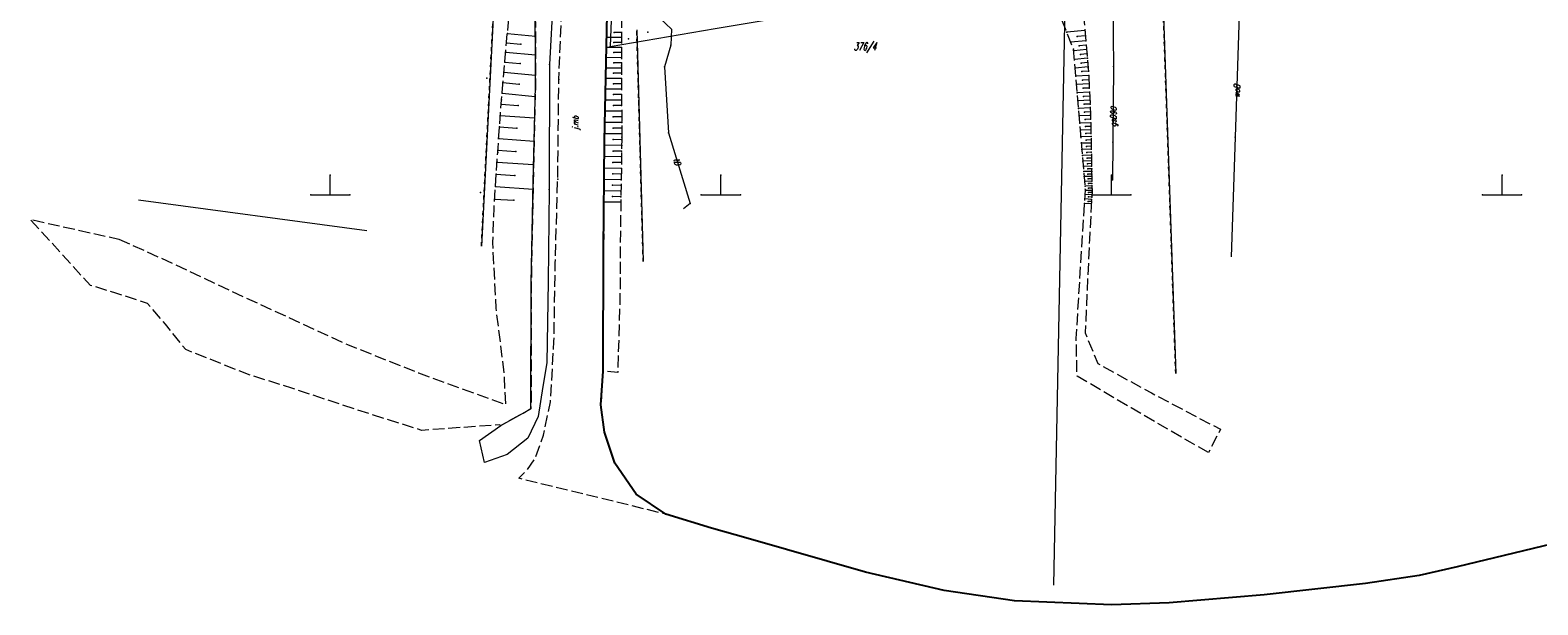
# Model space of a CAD drawing. Header units: metres. Extents: x 5537264 to 5541990, y 5958323 to 5965240.
# Tile 4 of 27: x 5539462 to 5539655, y 5961197 to 5961271. Entities that reach past the tile are written whole.
import ezdxf
from ezdxf.enums import TextEntityAlignment as Align

# ---------------------------------------------------------------- set-up
doc = ezdxf.new("R2010")
doc.units = ezdxf.units.M
for name, pattern in [('L_0_03', [1, 0.5, -0.5]), ('L_0_06', [2, 1.5, -0.5]), ('L_0_B0', [0])]:
    doc.linetypes.add(name, pattern=pattern)
doc.layers.get('0').update_dxf_attribs({"linetype": 'CONTINUOUS', "lineweight": 18})
for name, color, linetype, lineweight in [('000_Inne__niezydentyfikowane_', 7, 'CONTINUOUS', 18), ('211_numer_dzialki_ewidencyjnej', 96, 'CONTINUOUS', 18), ('217_kontur_klasyfikacyjny', 3, 'L_0_03', 18), ('218_kontur_uzytku_gruntowego', 3, 'L_0_03', 18), ('219_dzialka_ewidencyjna', 96, 'CONTINUOUS', 18), ('jezdnia', 7, 'L_0_06', 18), ('jezdnia_Atr17', 7, 'CONTINUOUS', 18), ('kraweznik', 7, 'CONTINUOUS', 25), ('przewod_gazowy', 7, 'CONTINUOUS', 18), ('przewod_gazowy_Atr1', 7, 'CONTINUOUS', 18), ('przewod_telekomunikacyjny_napowietrzny', 30, 'L_0_B0', 18), ('przewod_telekomunikacyjny_podziemny', 7, 'CONTINUOUS', 18), ('przewod_telekomunikacyjny_podziemny_Atr1', 7, 'CONTINUOUS', 18), ('przewod_wodociagowy', 7, 'CONTINUOUS', 18), ('przewod_wodociagowy_Atr1', 7, 'CONTINUOUS', 18), ('row_melioracyjny__poligon_', 7, 'CONTINUOUS', 18), ('skarpa_nieumocniona', 7, 'L_0_06', 18), ('Wstawianie_ramki_sekcyjnej_z_opisem', 7, 'CONTINUOUS', 18)]:
    doc.layers.add(name, color=color, linetype=linetype, lineweight=lineweight)
doc.styles.get("Standard").update_dxf_attribs({"font": 'simplex.shx'})

msp = doc.modelspace()

# ---------------------------------------------------------------- linework, layer by layer
for p in [(5539522.68, 5961270.63), (5539526.26, 5961270.31), (5539535.37, 5961270.14), (5539536.34, 5961270.78), (5539537.28, 5961270.13), (5539537.29, 5961270.77), (5539594.28, 5961270.81), (5539595.6, 5961270.24), (5539596.6, 5961271.02), (5539596.66, 5961270.34), (5539522.46, 5961268.23), (5539522.57, 5961269.45), (5539524.42, 5961269.28), (5539535.34, 5961268.85), (5539535.85, 5961268.98), (5539536.3, 5961268.2), (5539536.32, 5961269.49), (5539537.28, 5961269.49), (5539537.28, 5961268.84), (5539537.28, 5961268.19), (5539538.19, 5961269.97), (5539543.59, 5961269.14), (5539594.79, 5961269.53), (5539595.15, 5961268.63), (5539595.17, 5961268.43), (5539595.89, 5961269.05), (5539596.72, 5961269.71), (5539596.77, 5961269.13), (5539596.82, 5961268.58), (5539522.35, 5961266.98), (5539524.31, 5961266.8), (5539526.26, 5961267.89), (5539528.09, 5961266.65), (5539535.32, 5961267.55), (5539536.29, 5961266.89), (5539537.27, 5961267.54), (5539537.27, 5961266.88), (5539537.27, 5961266.51), (5539537.27, 5961266.22), (5539542.78, 5961266.35), (5539595.26, 5961267.32), (5539596.04, 5961267.95), (5539596.14, 5961266.84), (5539596.88, 5961268.03), (5539596.93, 5961267.47), (5539596.98, 5961266.91), (5539597.03, 5961266.36), (5539597.04, 5961266.24), (5539600.25, 5961266.4), (5539520.03, 5961264.94), (5539522.11, 5961264.35), (5539522.23, 5961265.68), (5539526.27, 5961265.32), (5539529.26, 5961264.73), (5539535.26, 5961264.86), (5539535.29, 5961266.21), (5539536.28, 5961265.54), (5539537.28, 5961265.55), (5539537.28, 5961264.88), (5539595.35, 5961266.2), (5539595.44, 5961265.18), (5539596.23, 5961265.76), (5539596.3, 5961264.68), (5539597.06, 5961265.8), (5539597.09, 5961265.26), (5539597.11, 5961264.72), (5539521.99, 5961262.98), (5539524.19, 5961264.16), (5539526.24, 5961262.59), (5539526.27, 5961263.89), (5539535.23, 5961263.5), (5539536.26, 5961262.81), (5539536.27, 5961264.19), (5539537.29, 5961264.2), (5539537.29, 5961263.51), (5539537.29, 5961262.82), (5539595.53, 5961264.1), (5539595.62, 5961263.06), (5539596.37, 5961263.62), (5539596.44, 5961262.58), (5539597.14, 5961264.18), (5539597.17, 5961263.66), (5539597.19, 5961263.13), (5539597.22, 5961262.62), (5539521.87, 5961261.57), (5539521.91, 5961262.14), (5539524.04, 5961261.42), (5539535.18, 5961260.68), (5539535.21, 5961262.1), (5539536.25, 5961261.4), (5539537.3, 5961262.12), (5539537.3, 5961261.41), (5539537.31, 5961260.7), (5539595.71, 5961262.03), (5539595.79, 5961261.03), (5539596.51, 5961261.57), (5539596.57, 5961260.58), (5539597.24, 5961262.11), (5539597.27, 5961261.61), (5539597.29, 5961261.11), (5539597.31, 5961260.62), (5539521.67, 5961258.67), (5539521.77, 5961260.13), (5539523.9, 5961258.52), (5539526.17, 5961259.83), (5539535.15, 5961259.24), (5539536.23, 5961258.51), (5539536.24, 5961259.97), (5539537.31, 5961259.98), (5539537.32, 5961259.25), (5539537.32, 5961258.52), (5539595.87, 5961260.1), (5539595.95, 5961259.17), (5539596.63, 5961259.64), (5539596.67, 5961258.73), (5539597.33, 5961260.29), (5539597.33, 5961260.13), (5539597.34, 5961259.66), (5539597.35, 5961259.19), (5539597.36, 5961258.74), (5539521.57, 5961257.19), (5539526.1, 5961256.87), (5539535.1, 5961256.9), (5539535.12, 5961257.77), (5539536.21, 5961257.06), (5539537.32, 5961257.04), (5539537.33, 5961257.78), (5539537.33, 5961257.38), (5539543.3, 5961257.92), (5539596.02, 5961258.27), (5539596.1, 5961257.41), (5539596.17, 5961256.58), (5539596.72, 5961257.85), (5539596.76, 5961257), (5539597.37, 5961258.29), (5539597.38, 5961257.86), (5539597.39, 5961257.43), (5539597.39, 5961257.01), (5539597.4, 5961256.61), (5539600.19, 5961256.71), (5539615.83, 5961257.35), (5539521.44, 5961255.39), (5539521.46, 5961255.69), (5539523.76, 5961255.53), (5539535.08, 5961254.87), (5539535.1, 5961256.34), (5539536.2, 5961255.59), (5539537.29, 5961254.83), (5539537.3, 5961255.57), (5539537.31, 5961256.3), (5539596.23, 5961255.79), (5539596.3, 5961255.03), (5539596.8, 5961256.19), (5539596.84, 5961255.42), (5539596.88, 5961254.68), (5539597.41, 5961256.21), (5539597.42, 5961255.81), (5539597.42, 5961255.43), (5539597.43, 5961255.06), (5539597.44, 5961254.69), (5539521.36, 5961254.16), (5539526.03, 5961253.85), (5539535.07, 5961253.4), (5539536.18, 5961254.12), (5539537.27, 5961253.37), (5539537.28, 5961254.1), (5539596.36, 5961254.31), (5539596.42, 5961253.61), (5539596.47, 5961252.95), (5539596.92, 5961253.97), (5539596.96, 5961253.29), (5539597.45, 5961254.33), (5539597.45, 5961253.98), (5539597.46, 5961253.63), (5539597.47, 5961253.3), (5539597.47, 5961252.97), (5539500, 5961252.5), (5539521.15, 5961251.03), (5539521.25, 5961252.61), (5539523.62, 5961252.45), (5539525.98, 5961251.66), (5539529.12, 5961251.99), (5539535.06, 5961251.95), (5539536.14, 5961251.2), (5539536.16, 5961252.66), (5539537.23, 5961251.19), (5539537.24, 5961251.91), (5539537.26, 5961252.64), (5539550, 5961252.5), (5539596.53, 5961252.31), (5539596.58, 5961251.69), (5539596.63, 5961251.11), (5539596.99, 5961252.63), (5539597.02, 5961252.01), (5539597.05, 5961251.41), (5539597.08, 5961250.83), (5539597.48, 5961252.64), (5539597.48, 5961252.33), (5539597.49, 5961252.02), (5539597.5, 5961251.71), (5539597.5, 5961251.42), (5539597.51, 5961251.12), (5539597.51, 5961250.84), (5539600, 5961252.5), (5539600.12, 5961251.91), (5539650, 5961252.5), (5539497.5, 5961250), (5539500, 5961250), (5539502.5, 5961250), (5539519.22, 5961250.27), (5539521.04, 5961249.44), (5539523.49, 5961249.28), (5539525.96, 5961250.71), (5539528.03, 5961250.66), (5539535.04, 5961249.06), (5539535.05, 5961250.5), (5539536.13, 5961249.76), (5539537.2, 5961249.02), (5539537.21, 5961249.74), (5539537.22, 5961250.46), (5539546.06, 5961248.87), (5539547.5, 5961250), (5539550, 5961250), (5539552.5, 5961250), (5539596.56, 5961248.87), (5539596.6, 5961249.45), (5539596.63, 5961250.03), (5539596.66, 5961250.54), (5539596.67, 5961250.62), (5539597.01, 5961249.14), (5539597.05, 5961249.71), (5539597.08, 5961250.29), (5539597.45, 5961249.11), (5539597.46, 5961249.4), (5539597.48, 5961249.69), (5539597.49, 5961249.98), (5539597.5, 5961250), (5539597.51, 5961250.27), (5539597.52, 5961250.55), (5539597.52, 5961250.45), (5539600, 5961250), (5539602.5, 5961250), (5539647.5, 5961250), (5539650, 5961250), (5539652.5, 5961250)]:
    msp.add_point(p)
at = {"layer": '000_Inne__niezydentyfikowane_', "linetype": 'Continuous', "lineweight": 18, "flags": 128}
for points in [[(5539522.68, 5961270.63), (5539526.26, 5961270.31)], [(5539537.28, 5961270.13), (5539535.37, 5961270.14)], [(5539537.29, 5961270.77), (5539536.34, 5961270.78)], [(5539596.6, 5961271.02), (5539594.28, 5961270.81)], [(5539596.66, 5961270.34), (5539595.6, 5961270.24)], [(5539522.46, 5961268.23), (5539526.26, 5961267.89)], [(5539522.57, 5961269.45), (5539524.42, 5961269.28)], [(5539537.28, 5961268.84), (5539535.34, 5961268.85)], [(5539537.28, 5961268.19), (5539536.3, 5961268.2)], [(5539537.28, 5961269.49), (5539536.32, 5961269.49)], [(5539596.72, 5961269.71), (5539594.79, 5961269.53)], [(5539596.82, 5961268.58), (5539595.17, 5961268.43)], [(5539596.77, 5961269.13), (5539595.89, 5961269.05)], [(5539522.35, 5961266.98), (5539524.31, 5961266.8)], [(5539537.27, 5961266.22), (5539535.29, 5961266.21)], [(5539537.27, 5961267.54), (5539535.32, 5961267.55)], [(5539537.27, 5961266.88), (5539536.29, 5961266.89)], [(5539596.93, 5961267.47), (5539595.26, 5961267.32)], [(5539597.03, 5961266.36), (5539595.35, 5961266.2)], [(5539596.88, 5961268.03), (5539596.04, 5961267.95)], [(5539596.98, 5961266.91), (5539596.14, 5961266.84)], [(5539522.11, 5961264.35), (5539524.19, 5961264.16)], [(5539522.23, 5961265.68), (5539526.27, 5961265.32)], [(5539537.28, 5961264.88), (5539535.26, 5961264.86)], [(5539537.28, 5961265.55), (5539536.28, 5961265.54)], [(5539597.09, 5961265.26), (5539595.44, 5961265.18)], [(5539597.06, 5961265.8), (5539596.23, 5961265.76)], [(5539597.11, 5961264.72), (5539596.3, 5961264.68)], [(5539521.99, 5961262.98), (5539526.24, 5961262.59)], [(5539537.29, 5961263.51), (5539535.23, 5961263.5)], [(5539537.29, 5961262.82), (5539536.26, 5961262.81)], [(5539537.29, 5961264.2), (5539536.27, 5961264.19)], [(5539597.14, 5961264.18), (5539595.53, 5961264.1)], [(5539597.19, 5961263.13), (5539595.62, 5961263.06)], [(5539597.17, 5961263.66), (5539596.37, 5961263.62)], [(5539597.22, 5961262.62), (5539596.44, 5961262.58)], [(5539521.87, 5961261.57), (5539524.04, 5961261.42)], [(5539537.31, 5961260.7), (5539535.18, 5961260.68)], [(5539537.3, 5961262.12), (5539535.21, 5961262.1)], [(5539537.3, 5961261.41), (5539536.25, 5961261.4)], [(5539597.24, 5961262.11), (5539595.71, 5961262.03)], [(5539597.29, 5961261.11), (5539595.79, 5961261.03)], [(5539597.27, 5961261.61), (5539596.51, 5961261.57)], [(5539597.31, 5961260.62), (5539596.57, 5961260.58)], [(5539521.67, 5961258.67), (5539523.9, 5961258.52)], [(5539521.77, 5961260.13), (5539526.17, 5961259.83)], [(5539537.32, 5961259.25), (5539535.15, 5961259.24)], [(5539537.32, 5961258.52), (5539536.23, 5961258.51)], [(5539537.31, 5961259.98), (5539536.24, 5961259.97)], [(5539597.33, 5961260.13), (5539595.87, 5961260.1)], [(5539597.35, 5961259.19), (5539595.95, 5961259.17)], [(5539597.34, 5961259.66), (5539596.63, 5961259.64)], [(5539597.36, 5961258.74), (5539596.67, 5961258.73)], [(5539521.57, 5961257.19), (5539526.1, 5961256.87)], [(5539537.33, 5961257.78), (5539535.12, 5961257.77)], [(5539537.32, 5961257.04), (5539536.21, 5961257.06)], [(5539597.37, 5961258.29), (5539596.02, 5961258.27)], [(5539597.39, 5961257.43), (5539596.1, 5961257.41)], [(5539597.4, 5961256.61), (5539596.17, 5961256.58)], [(5539597.38, 5961257.86), (5539596.72, 5961257.85)], [(5539597.39, 5961257.01), (5539596.76, 5961257)], [(5539521.46, 5961255.69), (5539523.76, 5961255.53)], [(5539537.29, 5961254.83), (5539535.08, 5961254.87)], [(5539537.31, 5961256.3), (5539535.1, 5961256.34)], [(5539537.3, 5961255.57), (5539536.2, 5961255.59)], [(5539597.42, 5961255.81), (5539596.23, 5961255.79)], [(5539597.43, 5961255.06), (5539596.3, 5961255.03)], [(5539597.41, 5961256.21), (5539596.8, 5961256.19)], [(5539597.42, 5961255.43), (5539596.84, 5961255.42)], [(5539597.44, 5961254.69), (5539596.88, 5961254.68)], [(5539521.36, 5961254.16), (5539526.03, 5961253.85)], [(5539537.27, 5961253.37), (5539535.07, 5961253.4)], [(5539537.28, 5961254.1), (5539536.18, 5961254.12)], [(5539597.45, 5961254.33), (5539596.36, 5961254.31)], [(5539597.46, 5961253.63), (5539596.42, 5961253.61)], [(5539597.47, 5961252.97), (5539596.47, 5961252.95)], [(5539597.45, 5961253.98), (5539596.92, 5961253.97)], [(5539597.47, 5961253.3), (5539596.96, 5961253.29)], [(5539521.15, 5961251.03), (5539525.96, 5961250.71)], [(5539521.25, 5961252.61), (5539523.62, 5961252.45)], [(5539537.24, 5961251.91), (5539535.06, 5961251.95)], [(5539537.23, 5961251.19), (5539536.14, 5961251.2)], [(5539537.26, 5961252.64), (5539536.16, 5961252.66)], [(5539597.48, 5961252.33), (5539596.53, 5961252.31)], [(5539597.5, 5961251.71), (5539596.58, 5961251.69)], [(5539597.51, 5961251.12), (5539596.63, 5961251.11)], [(5539597.48, 5961252.64), (5539596.99, 5961252.63)], [(5539597.49, 5961252.02), (5539597.02, 5961252.01)], [(5539597.5, 5961251.42), (5539597.05, 5961251.41)], [(5539597.51, 5961250.84), (5539597.08, 5961250.83)], [(5539521.04, 5961249.44), (5539523.49, 5961249.28)], [(5539537.2, 5961249.02), (5539535.04, 5961249.06)], [(5539537.22, 5961250.46), (5539535.05, 5961250.5)], [(5539537.21, 5961249.74), (5539536.13, 5961249.76)], [(5539597.43, 5961248.82), (5539596.56, 5961248.87)], [(5539597.46, 5961249.4), (5539596.6, 5961249.45)], [(5539597.49, 5961249.98), (5539596.63, 5961250.03)], [(5539597.52, 5961250.55), (5539596.66, 5961250.54)], [(5539597.45, 5961249.11), (5539597.01, 5961249.14)], [(5539597.48, 5961249.69), (5539597.05, 5961249.71)], [(5539597.51, 5961250.27), (5539597.08, 5961250.29)]]:
    msp.add_lwpolyline(points, dxfattribs=at)
at = {"layer": '217_kontur_klasyfikacyjny', "lineweight": 18, "flags": 128}
msp.add_lwpolyline([(5539519.35, 5961243.41), (5539523.77, 5961329.71)], dxfattribs=at)
at = {"layer": '218_kontur_uzytku_gruntowego', "lineweight": 18, "flags": 128}
for points in [[(5539519.35, 5961243.41), (5539523.77, 5961329.71)], [(5539523.77, 5961329.71), (5539519.35, 5961243.41)], [(5539608.23, 5961227.09), (5539606.23, 5961285.27)], [(5539539.23, 5961271.12), (5539540.06, 5961241.43)], [(5539540.06, 5961241.43), (5539539.23, 5961271.12)]]:
    msp.add_lwpolyline(points, dxfattribs=at)
at = {"layer": '219_dzialka_ewidencyjna', "linetype": 'Continuous', "lineweight": 18, "flags": 128}
for points in [[(5539525.28, 5961359.41), (5539519.35, 5961243.41)], [(5539606.23, 5961285.27), (5539608.23, 5961227.09)], [(5539594.19, 5961282.76), (5539592.6, 5961200.01)], [(5539539.23, 5961271.12), (5539540.06, 5961241.43)], [(5539504.68, 5961245.38), (5539475.46, 5961249.31)]]:
    msp.add_lwpolyline(points, dxfattribs=at)
at = {"layer": 'jezdnia', "lineweight": 18, "flags": 128}
msp.add_lwpolyline([(5539999.19, 5964053.31), (5539991.4, 5964036.09), (5539985.21, 5964021.52), (5539975.15, 5963999.09), (5539963.72, 5963973.54), (5539961.98, 5963968.75), (5539956.08, 5963955.73), (5539947.38, 5963936.49), (5539939.62, 5963919.19), (5539930.06, 5963897.79), (5539920.31, 5963876.54), (5539903.27, 5963837.86), (5539901.32, 5963833.51), (5539898.81, 5963827.49), (5539896.38, 5963822.74), (5539891.05, 5963810.65), (5539884.46, 5963795.38), (5539879.24, 5963784.04), (5539871.67, 5963766.78), (5539869.54, 5963762.15), (5539865.51, 5963752.98), (5539859.36, 5963738.99), (5539856.4, 5963732.39), (5539854.67, 5963728.64), (5539856.25, 5963726.46), (5539855.31, 5963723.82), (5539852.26, 5963722.8), (5539847.97, 5963713.08), (5539843.21, 5963702.63), (5539842.06, 5963699.94), (5539838.81, 5963692.26), (5539830.85, 5963674.75), (5539820.19, 5963650.25), (5539818.12, 5963645), (5539817.74, 5963644.17), (5539813.54, 5963634.91), (5539809.4, 5963625.25), (5539801.48, 5963607.21), (5539796.69, 5963596.22), (5539791.48, 5963584.65), (5539782.46, 5963564.38), (5539776.09, 5963550.38), (5539769.11, 5963534.41), (5539763.64, 5963521.88), (5539760.52, 5963514.45), (5539753.01, 5963497.63), (5539748.15, 5963485.56), (5539744.94, 5963478.74), (5539740.22, 5963467.61), (5539735.82, 5963457.6), (5539732.58, 5963450.39), (5539727.25, 5963438.79), (5539724.39, 5963432.73), (5539716.03, 5963414.3), (5539709.62, 5963400.54), (5539703.42, 5963385.05), (5539701.46, 5963380.57), (5539695.42, 5963366.72), (5539689.15, 5963352.67), (5539688.11, 5963350.1), (5539684.73, 5963339.99), (5539681.36, 5963330.34), (5539680.5, 5963326.14), (5539679.08, 5963319.62), (5539678.47, 5963316.61), (5539677.98, 5963313.11), (5539676.59, 5963303.09), (5539675.35, 5963288.33), (5539673.35, 5963267.43), (5539671.97, 5963251.87), (5539670.51, 5963234.06), (5539668.84, 5963214.13), (5539667.88, 5963200.98), (5539667.53, 5963194.67), (5539666.69, 5963184.86), (5539666.11, 5963179.46), (5539664.94, 5963163.04), (5539664.51, 5963157.02), (5539664.04, 5963150.56), (5539662.86, 5963137.1), (5539661.91, 5963127.16), (5539661.34, 5963120.88), (5539661.2, 5963118.65), (5539659.55, 5963099.34), (5539658.06, 5963083.09), (5539656.64, 5963068), (5539654.29, 5963042.14), (5539652.97, 5963027.01), (5539652.25, 5963017.91), (5539651.48, 5963008.58), (5539650.21, 5962992.97), (5539648.82, 5962975.89), (5539647.98, 5962965.04), (5539646.76, 5962949.75), (5539645.49, 5962932.14), (5539644.87, 5962923.63), (5539645.84, 5962923.11), (5539647.68, 5962922.13), (5539647.55, 5962919.07), (5539644.47, 5962918.4), (5539642.94, 5962899.28), (5539642.02, 5962889.07), (5539640.93, 5962876.44), (5539642.02, 5962875.63), (5539645, 5962873.39), (5539644.63, 5962869.5), (5539641.41, 5962867.62), (5539640.25, 5962866.94), (5539639.8, 5962857.94), (5539638.77, 5962846.36), (5539637.95, 5962835.55), (5539637.69, 5962832.2), (5539637.38, 5962828.5), (5539636.17, 5962814.32), (5539634.91, 5962799.54), (5539633.21, 5962781), (5539630.37, 5962749.59), (5539628.55, 5962722.93), (5539626.25, 5962693.47), (5539622.63, 5962652.94), (5539620.37, 5962627.27), (5539619.98, 5962622.72), (5539619.98, 5962620.95), (5539619.46, 5962593.63), (5539618.69, 5962556.23), (5539617.78, 5962510.64), (5539617.66, 5962504.99), (5539617.01, 5962480.12), (5539616.82, 5962472.08), (5539616.86, 5962468.95), (5539616.67, 5962450.69), (5539616.33, 5962425), (5539615.82, 5962413.3), (5539615.8, 5962412.88), (5539615.04, 5962374.96), (5539615.06, 5962373.62), (5539614.97, 5962366.26), (5539614.98, 5962364.85), (5539614.54, 5962355.35), (5539614.4, 5962348.56), (5539613.81, 5962315.21), (5539613.29, 5962293.68), (5539612.82, 5962271.93), (5539612.82, 5962264.02), (5539612.2, 5962252.41), (5539611.87, 5962241.47), (5539611.13, 5962227.26), (5539610.59, 5962211.86), (5539610.16, 5962190.12), (5539609.88, 5962177.45), (5539608.73, 5962139), (5539607.99, 5962113.02), (5539607.43, 5962101.13), (5539605.51, 5962037.8), (5539603.67, 5961987.54), (5539603.13, 5961971.65), (5539601.74, 5961927.82), (5539600.75, 5961891.97), (5539599.97, 5961870.17), (5539598.76, 5961839.92), (5539598.25, 5961828.24), (5539598.07, 5961820.47), (5539597.75, 5961800.23), (5539597.38, 5961791.21), (5539596.52, 5961773.26), (5539595.92, 5961755.39), (5539595.12, 5961734.22), (5539593.97, 5961715.32), (5539593.15, 5961698.69), (5539591, 5961684.87), (5539587.75, 5961662.9), (5539584.56, 5961641.94), (5539582.66, 5961629.76), (5539580.71, 5961616.26), (5539578.44, 5961601.28), (5539576.6, 5961589.3), (5539574.91, 5961578.9), (5539573.19, 5961567.83), (5539571.22, 5961555.24), (5539569.88, 5961547.35), (5539568.84, 5961540.66), (5539566.54, 5961524.91), (5539564.36, 5961510.54), (5539562.76, 5961500.34), (5539561.43, 5961491.98), (5539559.03, 5961478.06), (5539556.81, 5961464.91), (5539554.95, 5961453.18), (5539554.14, 5961447.63), (5539551.22, 5961433.18), (5539550.22, 5961425.23), (5539547.33, 5961407.23), (5539544.97, 5961391.79), (5539543.29, 5961381.17), (5539542.51, 5961379.21), (5539542.32, 5961378), (5539541.27, 5961367.82), (5539540.91, 5961364.2), (5539539.27, 5961350.25), (5539537.78, 5961334.89), (5539537.08, 5961322.75), (5539536.89, 5961318.2), (5539536.62, 5961311.58), (5539536.36, 5961303.63), (5539536.1, 5961297.03), (5539535.77, 5961288.6), (5539535.43, 5961273.08), (5539535.1, 5961256.9), (5539534.99, 5961242.98), (5539534.93, 5961227.39), (5539534.64, 5961223.09), (5539535.09, 5961219.59), (5539536.43, 5961215.63), (5539539.17, 5961211.64), (5539542.98, 5961209.08), (5539524.13, 5961213.68), (5539525.21, 5961214.75), (5539526.28, 5961216.3), (5539527.29, 5961219.19), (5539528.2, 5961223.48), (5539528.64, 5961231.21), (5539528.81, 5961241.22), (5539529.12, 5961251.99), (5539529.26, 5961264.73), (5539529.86, 5961279.51), (5539530.43, 5961293.38), (5539531.2, 5961309.49), (5539531.74, 5961322.55), (5539532.3, 5961332.49), (5539532.4, 5961334.04), (5539532.42, 5961334.45), (5539533.38, 5961343.25), (5539534.51, 5961357.7), (5539535.18, 5961364.16), (5539537.17, 5961379.01), (5539537.95, 5961380.97), (5539539.63, 5961391.59), (5539541.99, 5961407.03), (5539544.88, 5961425.03), (5539545.88, 5961432.98), (5539548.8, 5961447.43), (5539549.61, 5961452.98), (5539551.47, 5961464.71), (5539553.69, 5961477.86), (5539556.09, 5961491.78), (5539557.42, 5961500.14), (5539559.02, 5961510.34), (5539561.2, 5961524.71), (5539563.5, 5961540.46), (5539565.88, 5961555.04), (5539567.85, 5961567.63), (5539569.57, 5961578.7), (5539571.26, 5961589.1), (5539573.1, 5961601.08), (5539575.37, 5961616.06), (5539577.32, 5961629.56), (5539579.33, 5961642.76), (5539581.48, 5961654.8), (5539582.75, 5961663.42), (5539584.59, 5961675.5), (5539585.75, 5961684.86), (5539587.43, 5961695.68), (5539588.08, 5961706.5), (5539588.95, 5961719.01), (5539589.82, 5961734.87), (5539590.45, 5961746.61), (5539590.86, 5961759.2), (5539591.28, 5961773.17), (5539592.04, 5961791.01), (5539592.41, 5961800.03), (5539593.52, 5961828.43), (5539593.62, 5961830.97), (5539595.96, 5961905.48), (5539597.17, 5961946.83), (5539597.6, 5961961.18), (5539599.55, 5962016.47), (5539600.83, 5962051.67), (5539602.01, 5962087.06), (5539602.89, 5962113.28), (5539603.03, 5962117.47), (5539603.64, 5962135.89), (5539604.86, 5962168.07), (5539605.44, 5962192.76), (5539606.36, 5962223.32), (5539603.76, 5962226.11), (5539603.82, 5962229.23), (5539606.38, 5962231.43), (5539607.32, 5962268.22), (5539607.71, 5962300.61), (5539608.16, 5962309.36), (5539608.51, 5962325.2), (5539608.56, 5962341.64), (5539608.78, 5962355.36), (5539608.88, 5962366.71), (5539609.21, 5962379.86), (5539609.71, 5962391.99), (5539609.84, 5962395.1), (5539610.14, 5962402.53), (5539610.53, 5962412.34), (5539611.16, 5962427.84), (5539611.28, 5962430.37), (5539611.63, 5962449.19), (5539612.06, 5962467.48), (5539612.03, 5962471.44), (5539612.07, 5962474.94), (5539612.26, 5962484.89), (5539612.63, 5962508.44), (5539612.86, 5962529.86), (5539613.15, 5962545.98), (5539613.45, 5962560.19), (5539613.67, 5962582.2), (5539614.4, 5962604.54), (5539614.71, 5962613.18), (5539614.92, 5962618.87), (5539614.88, 5962623.63), (5539615.91, 5962635.28), (5539618.32, 5962660.86), (5539619.97, 5962679.79), (5539621.51, 5962698.1), (5539623.47, 5962721.34), (5539625.37, 5962745.18), (5539627.12, 5962765.7), (5539628.53, 5962783.51), (5539629.56, 5962799.78), (5539629.57, 5962799.99), (5539630.48, 5962809.17), (5539631.4, 5962821.12), (5539632.3, 5962831.67), (5539632.73, 5962837.6), (5539634.04, 5962852.18), (5539635.34, 5962866.81), (5539636.58, 5962882.59), (5539637.28, 5962892.52), (5539638.14, 5962904.78), (5539639.26, 5962919.01), (5539640.86, 5962936.84), (5539641.66, 5962946.87), (5539642.62, 5962958.94), (5539643.04, 5962964.94), (5539643.18, 5962966.89), (5539643.34, 5962969), (5539644.31, 5962981.48), (5539645.01, 5962990.8), (5539645.68, 5963000.69), (5539646.9, 5963014.98), (5539648.03, 5963027.29), (5539648.92, 5963036.71), (5539646.86, 5963037.79), (5539647.14, 5963040.41), (5539649.38, 5963042.48), (5539649.63, 5963044.9), (5539650.22, 5963052.15), (5539651.02, 5963061.14), (5539652.33, 5963075.78), (5539654.4, 5963097.65), (5539656.29, 5963117.03), (5539656.3, 5963117.21), (5539656.48, 5963119.91), (5539656.92, 5963124.16), (5539658.36, 5963142.28), (5539659.35, 5963154.7), (5539660.55, 5963169.42), (5539661.84, 5963185.35), (5539661.99, 5963188.43), (5539663.61, 5963209.46), (5539665.47, 5963231.62), (5539665.98, 5963238.16), (5539666.31, 5963242.3), (5539667.18, 5963253.02), (5539668.61, 5963272.41), (5539670.58, 5963291.13), (5539671.7, 5963302.83), (5539672.44, 5963312), (5539674, 5963321.6), (5539674.75, 5963327.04), (5539677.83, 5963336.46), (5539682.92, 5963352.13), (5539685.21, 5963357.46), (5539691.23, 5963370.66), (5539698.53, 5963387.15), (5539706.16, 5963405.16), (5539711.04, 5963416.2), (5539719.53, 5963435.56), (5539726.32, 5963450.92), (5539730.49, 5963459.62), (5539729.46, 5963460.5), (5539726.85, 5963462.75), (5539728.12, 5963465.03), (5539732.65, 5963464.18), (5539739.21, 5963478.94), (5539745.34, 5963492.88), (5539751.72, 5963507.82), (5539761.89, 5963531.36), (5539767.85, 5963544.96), (5539774.64, 5963560.41), (5539785.36, 5963584.6), (5539791.33, 5963597.77), (5539796.6, 5963609.81), (5539801.71, 5963620.73), (5539807.63, 5963633.86), (5539812.07, 5963643.83), (5539814.49, 5963649.49), (5539820.55, 5963664.51), (5539829.37, 5963684.17), (5539835.32, 5963697.34), (5539841.7, 5963712.35), (5539851.51, 5963734.84), (5539859.62, 5963753.24), (5539862.75, 5963760.3), (5539868.49, 5963772.85), (5539874.07, 5963785.51), (5539885.48, 5963811.53), (5539890.69, 5963822.99), (5539902.79, 5963850.69), (5539914.42, 5963876.69), (5539927.25, 5963906.05), (5539939.75, 5963934.39), (5539955.58, 5963969.68), (5539962.55, 5963985.75), (5539970.74, 5964003.81), (5539976.48, 5964016.76), (5539982.22, 5964030.49), (5539989.73, 5964047.66), (5539996.62, 5964063.71), (5540000.15, 5964071.29), (5540001.29, 5964074.34), (5540002.69, 5964079.22), (5540003.51, 5964082.43), (5540004.82, 5964088.93), (5540005.22, 5964093.93), (5540004.82, 5964101.33), (5540001.28, 5964112.1), (5539999.1, 5964119.4), (5539993.61, 5964136.39), (5539987.93, 5964153.94), (5539982.13, 5964171.54), (5539977.33, 5964185.85), (5539971.4, 5964204.13), (5539964.98, 5964224.67), (5539961.25, 5964236.68), (5539957.86, 5964237.39), (5539957.33, 5964239.56), (5539958.1, 5964240.58), (5539959.32, 5964242.2), (5539956.21, 5964250.42), (5539953.05, 5964258.64), (5539948.96, 5964272.11), (5539942.69, 5964290.95), (5539935.21, 5964312.48), (5539924.31, 5964344.28), (5539915.41, 5964370.77), (5539901.8, 5964411.92), (5539893.09, 5964437.67), (5539878.77, 5964480.45), (5539876.63, 5964486.73), (5539861.55, 5964530.96), (5539850.12, 5964565.1), (5539838.7, 5964599.08), (5539828.35, 5964630.27), (5539817.98, 5964661.06), (5539806.29, 5964695.17), (5539794.49, 5964730.48), (5539784.91, 5964759.72), (5539775.16, 5964788.39), (5539769.4, 5964806.18), (5539761.23, 5964831.19), (5539753.15, 5964854.82), (5539744.66, 5964880.08), (5539737.53, 5964901.11), (5539742.85, 5964897.99), (5539750.92, 5964874.14), (5539760.85, 5964844.49), (5539773.46, 5964806.55), (5539784.44, 5964773.73), (5539798.25, 5964732.41), (5539814.99, 5964682.13), (5539823.43, 5964657.54), (5539832.21, 5964631.22), (5539838.15, 5964613.39), (5539840.06, 5964608), (5539848.02, 5964584.23), (5539859.71, 5964549.41), (5539869.79, 5964519.34), (5539882.17, 5964482.5), (5539891.23, 5964455.81), (5539901.89, 5964424.74), (5539906.75, 5964409.56), (5539908.46, 5964404.8), (5539920.27, 5964368.88), (5539929.23, 5964342.65), (5539935.96, 5964322.91), (5539939.52, 5964312.73), (5539943.21, 5964301.93), (5539949.5, 5964283.62), (5539956.13, 5964263.72), (5539962.32, 5964245.56), (5539964.94, 5964238.1), (5539970.48, 5964221.34), (5539974.17, 5964210.34), (5539979.83, 5964193.66), (5539983.29, 5964183.45), (5539985.07, 5964178.71), (5539986.99, 5964173.31), (5539992.74, 5964155.61), (5539999.27, 5964136.08), (5540001.61, 5964129.29), (5540003.83, 5964121.6), (5540008.46, 5964106.51), (5540010.46, 5964093.74), (5540009.71, 5964089.12), (5540008.7, 5964082.56), (5540007.03, 5964076.28), (5540005.63, 5964071.74), (5540005.15, 5964070.17), (5540001.27, 5964060.28)], close=True, dxfattribs=at)
at = {"layer": 'kraweznik', "linetype": 'Continuous', "lineweight": 25, "flags": 128}
msp.add_lwpolyline([(5539674.49, 5961209.63), (5539644.24, 5961202.32), (5539639.4, 5961201.24), (5539632.54, 5961200.21), (5539619.57, 5961198.76), (5539607.4, 5961197.71), (5539600, 5961197.47), (5539587.6, 5961198), (5539578.59, 5961199.3), (5539568.5, 5961201.64), (5539553.49, 5961205.96), (5539548.79, 5961207.31), (5539542.98, 5961209.08), (5539539.17, 5961211.64), (5539536.43, 5961215.63), (5539535.09, 5961219.59), (5539534.64, 5961223.09), (5539534.93, 5961227.39), (5539534.99, 5961242.98), (5539535.1, 5961256.9), (5539535.43, 5961273.08)], dxfattribs=at)
at = {"layer": 'przewod_gazowy', "linetype": 'Continuous', "lineweight": 18, "flags": 128}
msp.add_lwpolyline([(5539617.02, 5961366.51), (5539616.75, 5961352.18), (5539616.46, 5961345.05), (5539616.15, 5961339.78), (5539615.08, 5961332.97), (5539614.03, 5961324.36), (5539612.95, 5961319.45), (5539611.34, 5961315.57), (5539610, 5961311.3), (5539606.64, 5961302.59), (5539602.88, 5961293.99), (5539600.8, 5961289.38), (5539599.49, 5961285.15), (5539600.01, 5961280.28), (5539600.18, 5961274.27), (5539600.25, 5961266.4), (5539600.19, 5961256.71), (5539600.12, 5961251.91)], dxfattribs=at)
at = {"layer": 'przewod_telekomunikacyjny_napowietrzny', "color": 30}
msp.add_point((5539540.65, 5961270.81), dxfattribs=at)
msp.add_point((5539540.65, 5961270.81), dxfattribs=at)
at = {"layer": 'przewod_telekomunikacyjny_podziemny', "linetype": 'Continuous', "lineweight": 18, "flags": 128}
msp.add_lwpolyline([(5539548.29, 5961366.44), (5539546.97, 5961353.78), (5539548.39, 5961352.95), (5539547.3, 5961334.1), (5539546.44, 5961324.09), (5539546.03, 5961319.23), (5539545.16, 5961307.39), (5539543.63, 5961298.78), (5539542.43, 5961285.68), (5539541.19, 5961274.63), (5539542.24, 5961272.57), (5539543.69, 5961271.2), (5539543.59, 5961269.14), (5539542.78, 5961266.35), (5539543.3, 5961257.92), (5539546.06, 5961248.87), (5539545.22, 5961248.17)], dxfattribs=at)
at = {"layer": 'przewod_wodociagowy', "linetype": 'Continuous', "lineweight": 18, "flags": 128}
msp.add_lwpolyline([(5539523.52, 5961364.08), (5539529.06, 5961363.67), (5539537.48, 5961362.65), (5539542.79, 5961362), (5539541.4, 5961352.89), (5539540.33, 5961338.95), (5539539.17, 5961326.33), (5539538.66, 5961318.45), (5539538.17, 5961311.01), (5539537.08, 5961296.32), (5539536.47, 5961285.85), (5539535.85, 5961268.98), (5539549.29, 5961271.29), (5539573.3, 5961275.34), (5539588.62, 5961277.8), (5539602.17, 5961279.36), (5539616.59, 5961280.91), (5539615.83, 5961257.35), (5539615.32, 5961242.06)], dxfattribs=at)
at = {"layer": 'row_melioracyjny__poligon_', "linetype": 'Continuous', "lineweight": 18, "flags": 128}
msp.add_lwpolyline([(5539528.54, 5961275.32), (5539528.09, 5961266.65), (5539528.03, 5961250.66), (5539527.91, 5961238.9), (5539527.72, 5961228.48), (5539527.2, 5961225.42), (5539526.63, 5961221.58), (5539525.28, 5961218.82), (5539522.67, 5961216.72), (5539519.76, 5961215.7), (5539519.12, 5961218.5), (5539521.84, 5961220.43), (5539525.7, 5961222.56), (5539525.73, 5961238.66), (5539525.98, 5961251.66), (5539526.27, 5961263.89), (5539526.25, 5961276.39)], dxfattribs=at)
at = {"layer": 'skarpa_nieumocniona', "lineweight": 18, "flags": 128}
for points in [[(5539472.93, 5961244.31), (5539480.04, 5961241.12), (5539489.07, 5961236.86), (5539502.21, 5961230.8), (5539511.28, 5961227.19), (5539522.48, 5961223.12), (5539522.27, 5961227.18), (5539521.24, 5961235.47), (5539520.81, 5961243.86), (5539520.97, 5961248.33), (5539521.44, 5961255.39), (5539521.91, 5961262.14), (5539522.81, 5961272.1), (5539523.28, 5961277.78), (5539524.48, 5961292.75), (5539524.88, 5961298.74), (5539525.76, 5961304.64), (5539526.21, 5961311.09), (5539526.69, 5961320.81), (5539527.38, 5961324.84), (5539527.07, 5961314.44), (5539526.78, 5961300.56), (5539526.51, 5961291.04), (5539526.25, 5961276.39), (5539526.27, 5961263.89), (5539525.98, 5961251.66), (5539525.73, 5961238.66), (5539525.7, 5961222.56), (5539521.84, 5961220.43), (5539521.63, 5961220.52), (5539511.7, 5961219.82), (5539503.08, 5961222.55), (5539495.07, 5961225.23), (5539489.74, 5961226.89), (5539481.5, 5961230.16), (5539478.92, 5961233.4), (5539476.63, 5961236.07), (5539472.57, 5961237.39), (5539469.31, 5961238.38), (5539461.59, 5961246.84)], [(5539472.93, 5961244.31), (5539480.04, 5961241.12), (5539489.07, 5961236.86), (5539502.21, 5961230.8), (5539511.28, 5961227.19), (5539522.48, 5961223.12), (5539522.27, 5961227.18), (5539521.24, 5961235.47), (5539520.81, 5961243.86), (5539520.97, 5961248.33), (5539521.44, 5961255.39), (5539521.91, 5961262.14), (5539522.81, 5961272.1), (5539523.28, 5961277.78), (5539524.48, 5961292.75), (5539524.88, 5961298.74), (5539525.76, 5961304.64), (5539526.21, 5961311.09), (5539526.69, 5961320.81), (5539527.38, 5961324.84), (5539527.07, 5961314.44), (5539526.78, 5961300.56), (5539526.51, 5961291.04), (5539526.25, 5961276.39), (5539526.27, 5961263.89), (5539525.98, 5961251.66), (5539525.73, 5961238.66), (5539525.7, 5961222.56), (5539521.84, 5961220.43), (5539521.63, 5961220.52), (5539511.7, 5961219.82), (5539503.08, 5961222.55), (5539495.07, 5961225.23), (5539489.74, 5961226.89), (5539481.5, 5961230.16), (5539478.92, 5961233.4), (5539476.63, 5961236.07), (5539472.57, 5961237.39), (5539469.31, 5961238.38), (5539461.59, 5961246.84)], [(5539612.44, 5961216.99), (5539610.06, 5961218.31), (5539602.52, 5961222.69), (5539595.6, 5961226.77), (5539595.49, 5961231.6), (5539596.67, 5961250.62), (5539595.15, 5961268.63), (5539591.76, 5961277.11), (5539591.61, 5961282.43), (5539591.99, 5961287.81), (5539593.95, 5961294.06), (5539595.56, 5961307.5), (5539598.16, 5961315.46), (5539599.45, 5961317.42), (5539604.82, 5961325.84), (5539609.78, 5961325.12), (5539608.69, 5961322.78), (5539608.64, 5961322.68), (5539605.4, 5961316.63), (5539601.53, 5961309.53), (5539598.8, 5961303.88), (5539597.99, 5961299.75), (5539597.47, 5961296.58), (5539596.26, 5961288.98), (5539595.52, 5961283.49), (5539595.86, 5961280.18), (5539596.22, 5961275.12), (5539597.04, 5961266.24), (5539597.33, 5961260.29), (5539597.52, 5961250.45), (5539597.18, 5961244.27), (5539596.64, 5961232.31), (5539598.25, 5961228.38), (5539605.11, 5961224.61), (5539613.95, 5961219.95)], [(5539537.33, 5961257.38), (5539537.14, 5961245.22), (5539537.09, 5961237.04), (5539536.8, 5961227.21), (5539534.93, 5961227.39), (5539534.99, 5961242.98), (5539535.1, 5961256.9), (5539535.43, 5961273.08), (5539535.77, 5961288.6), (5539536.1, 5961297.03), (5539537.11, 5961293.01), (5539537.14, 5961291.72), (5539537.21, 5961288.35), (5539537.31, 5961276.46), (5539537.27, 5961266.51)], [(5539537.33, 5961257.38), (5539537.14, 5961245.22), (5539537.09, 5961237.04), (5539536.8, 5961227.21), (5539534.93, 5961227.39), (5539534.99, 5961242.98), (5539535.1, 5961256.9), (5539535.43, 5961273.08), (5539535.77, 5961288.6), (5539536.1, 5961297.03), (5539537.11, 5961293.01), (5539537.14, 5961291.72), (5539537.21, 5961288.35), (5539537.31, 5961276.46), (5539537.27, 5961266.51)]]:
    msp.add_lwpolyline(points, close=True, dxfattribs=at)
at = {"layer": 'Wstawianie_ramki_sekcyjnej_z_opisem', "linetype": 'Continuous', "lineweight": 18, "flags": 128}
for points in [[(5539500, 5961250), (5539500, 5961252.5)], [(5539500, 5961250), (5539500, 5961252.5)], [(5539550, 5961250), (5539550, 5961252.5)], [(5539550, 5961250), (5539550, 5961252.5)], [(5539600, 5961250), (5539600, 5961252.5)], [(5539600, 5961250), (5539600, 5961252.5)], [(5539600, 5961250), (5539600, 5961252.5)], [(5539600, 5961250), (5539600, 5961252.5)], [(5539650, 5961250), (5539650, 5961252.5)], [(5539650, 5961250), (5539650, 5961252.5)], [(5539497.5, 5961250), (5539502.5, 5961250)], [(5539497.5, 5961250), (5539502.5, 5961250)], [(5539547.5, 5961250), (5539552.5, 5961250)], [(5539547.5, 5961250), (5539552.5, 5961250)], [(5539597.5, 5961250), (5539600, 5961250)], [(5539597.5, 5961250), (5539600, 5961250)], [(5539600, 5961250), (5539602.5, 5961250)], [(5539600, 5961250), (5539602.5, 5961250)], [(5539647.5, 5961250), (5539652.5, 5961250)], [(5539647.5, 5961250), (5539652.5, 5961250)]]:
    msp.add_lwpolyline(points, dxfattribs=at)

# ---------------------------------------------------------------- texts
at = {"layer": '211_numer_dzialki_ewidencyjnej', "lineweight": 20, "oblique": 15, "width": 0.66}
msp.add_text('376/4', height=1, dxfattribs=at).set_placement((5539567, 5961269.48), align=Align.TOP_LEFT)
at = {"layer": 'jezdnia_Atr17', "lineweight": 15, "oblique": 15, "width": 0.66}
msp.add_text('j.mb', height=0.75, rotation=89.4, dxfattribs=at).set_placement((5539530.99, 5961258.31), align=Align.TOP_LEFT)
at = {"layer": 'przewod_gazowy_Atr1', "lineweight": 15, "oblique": 15, "width": 0.66}
msp.add_text('gsD90', height=0.75, rotation=88, dxfattribs=at).set_placement((5539599.83, 5961258.72), align=Align.TOP_LEFT)
at = {"layer": 'przewod_telekomunikacyjny_podziemny_Atr1', "lineweight": 15, "oblique": 15, "width": 0.66}
msp.add_text('tD', height=0.75, rotation=-74.7, dxfattribs=at).set_placement((5539544.66, 5961254.72), align=Align.TOP_LEFT)
at = {"layer": 'przewod_wodociagowy_Atr1', "lineweight": 15, "oblique": 15, "width": 0.66}
msp.add_text('woB', height=0.75, rotation=86.5, dxfattribs=at).set_placement((5539615.62, 5961262.5), align=Align.TOP_LEFT)

doc.saveas('drawing.dxf')
